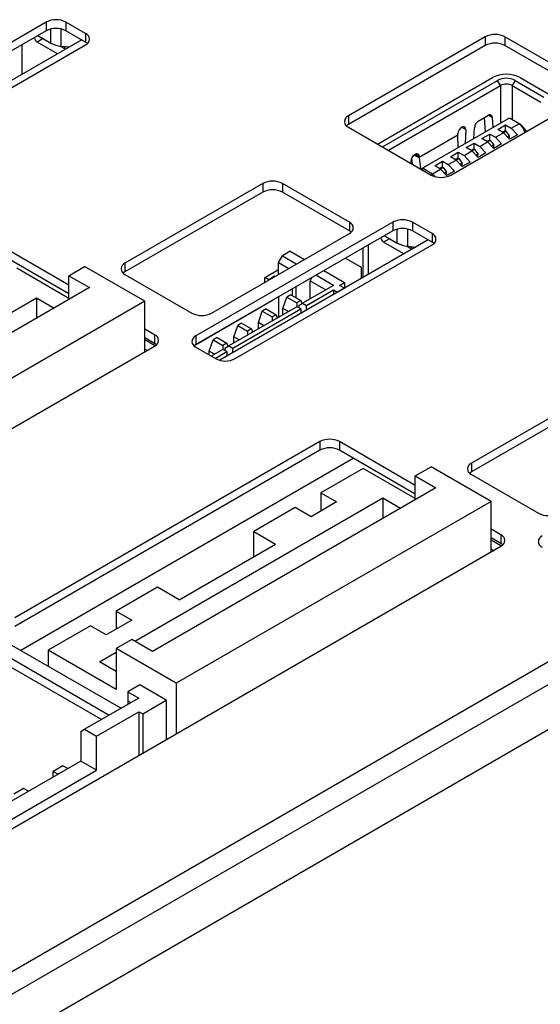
# Model space of a CAD drawing. Header units: millimetres. Extents: x 0 to 594, y 0 to 420.
# Tile 31 of 36: x 536 to 545, y 327 to 345. Entities that reach past the tile are written whole.
import ezdxf

# ---------------------------------------------------------------- set-up
doc = ezdxf.new("R2010")
doc.units = ezdxf.units.MM

msp = doc.modelspace()

# ---------------------------------------------------------------- linework, layer by layer
for p, q in [((536.4802, 344.7747), (532.9447, 342.7337)), ((536.4802, 344.7747), (536.4802, 344.6196)), ((537.1873, 344.5706), (536.8337, 344.7747)), ((536.8337, 344.7747), (536.8337, 344.6196)), ((536.4802, 344.6196), (532.9447, 342.5786)), ((536.3297, 344.5327), (536.5623, 344.3985)), ((536.5623, 344.3985), (536.5623, 344.6511)), ((536.7501, 344.3423), (536.7501, 344.6515)), ((537.1873, 344.4155), (536.8337, 344.6196)), ((537.1873, 344.5706), (537.1873, 344.4155)), ((537.1167, 344.4562), (533.3739, 342.2955)), ((533.6518, 342.3255), (537.1873, 344.3665)), ((536.0471, 343.8387), (536.0471, 344.3696)), ((536.4235, 344.4786), (536.3174, 344.4173)), ((536.6834, 344.2061), (536.3174, 344.4173)), ((544.3644, 344.5094), (541.9072, 343.0909)), ((544.3644, 344.3542), (541.9072, 342.9357)), ((544.3644, 344.5094), (544.3644, 344.3542)), ((546.2029, 343.6522), (544.718, 344.5094)), ((544.718, 344.5094), (544.718, 344.3542)), ((546.2029, 343.497), (544.718, 344.3542)), ((536.8248, 344.2877), (536.725, 344.3453)), ((536.7501, 344.3423), (536.8943, 344.3278)), ((536.8404, 344.3332), (536.7932, 344.306)), ((531.7426, 325.3524), (563.9159, 343.9257)), ((532.0961, 325.1483), (564.2695, 343.7216)), ((542.4306, 342.5847), (544.497, 343.7776)), ((542.5189, 342.5336), (544.5854, 343.7266)), ((544.6384, 343.6347), (544.5854, 343.7266)), ((544.9036, 343.7266), (544.8506, 343.6347)), ((544.9036, 343.7266), (545.4188, 343.4292)), ((544.992, 343.7776), (545.5072, 343.4802)), ((542.625, 342.4724), (544.6384, 343.6347)), ((544.6384, 343.6347), (544.6384, 342.9612)), ((544.8506, 343.6347), (545.3657, 343.3373)), ((544.8506, 343.6347), (544.8506, 343.0224)), ((543.7457, 342.0295), (546.2029, 343.4481)), ((564.623, 343.1092), (532.4497, 324.5359)), ((541.9072, 343.0909), (541.9072, 342.9357)), ((543.2565, 342.1634), (544.7829, 343.0446)), ((544.2407, 342.9968), (544.421, 343.1009)), ((544.3669, 342.8044), (544.3543, 343.0624)), ((544.4916, 343.0645), (544.4249, 343.103)), ((544.4916, 343.0645), (544.5006, 342.8816)), ((544.8122, 343.0446), (544.7829, 343.0446)), ((544.9743, 342.951), (544.8122, 343.0446)), ((544.8329, 342.8693), (544.9743, 342.951)), ((545.0544, 342.8657), (544.9743, 342.951)), ((545.0025, 342.9347), (544.9743, 342.951)), ((541.9072, 342.8868), (543.3922, 342.0295)), ((543.8738, 342.7457), (543.875, 342.7698)), ((544.0162, 342.8423), (543.9417, 342.8853)), ((544.0162, 342.8423), (544.0047, 342.5953)), ((544.1611, 342.6856), (544.1701, 342.8789)), ((544.3061, 342.6836), (544.4475, 342.7652)), ((544.4475, 342.7652), (544.55, 342.706)), ((544.4475, 342.6545), (544.4475, 342.7652)), ((544.55, 342.706), (544.6915, 342.7877)), ((544.5889, 342.8469), (544.7304, 342.9285)), ((544.6915, 342.7877), (544.5889, 342.8469)), ((544.7215, 342.8207), (544.6779, 342.7955)), ((544.7388, 342.8151), (544.6914, 342.7877)), ((544.8011, 342.6711), (544.6915, 342.7877)), ((544.7388, 342.8151), (544.7215, 342.8207)), ((544.7304, 342.9285), (544.8329, 342.8693)), ((544.7304, 342.8178), (544.7304, 342.9285)), ((544.8011, 342.733), (544.7388, 342.8151)), ((544.8329, 342.8693), (544.9425, 342.7528)), ((545.0843, 342.8477), (545.0025, 342.9347)), ((545.0747, 342.7967), (545.0544, 342.8657)), ((545.0843, 342.8477), (545.0544, 342.8657)), ((545.098, 342.8219), (545.0843, 342.8477)), ((545.101, 342.8119), (545.098, 342.8219)), ((543.8738, 342.7457), (543.1794, 342.3447)), ((543.8735, 342.7425), (543.1799, 342.3421)), ((543.8735, 342.7425), (543.8738, 342.7457)), ((543.8762, 342.5211), (543.8735, 342.7425)), ((544.0232, 342.5203), (544.1647, 342.6019)), ((544.1647, 342.6019), (544.2672, 342.5428)), ((544.1647, 342.4913), (544.1647, 342.6019)), ((544.2672, 342.5428), (544.4086, 342.6244)), ((544.4086, 342.6244), (544.3061, 342.6836)), ((544.4387, 342.6574), (544.395, 342.6322)), ((544.4559, 342.6518), (544.4085, 342.6244)), ((544.5182, 342.5078), (544.4086, 342.6244)), ((544.4387, 342.6574), (544.4559, 342.6518)), ((544.4559, 342.6518), (544.5183, 342.5697)), ((544.6596, 342.5895), (544.5182, 342.5078)), ((544.55, 342.706), (544.6596, 342.5895)), ((544.8011, 342.733), (544.7634, 342.7112)), ((544.9425, 342.7528), (544.8011, 342.6711)), ((543.1783, 342.3676), (543.1115, 342.4061)), ((543.7404, 342.357), (543.8818, 342.4387)), ((543.8818, 342.4387), (543.9844, 342.3795)), ((543.8818, 342.328), (543.8818, 342.4387)), ((543.9844, 342.3795), (544.1258, 342.4611)), ((544.1258, 342.4611), (544.0232, 342.5203)), ((544.1558, 342.4941), (544.1122, 342.4689)), ((544.1731, 342.4885), (544.1257, 342.4612)), ((544.2354, 342.3446), (544.1258, 342.4611)), ((544.1558, 342.4941), (544.1731, 342.4885)), ((544.1731, 342.4885), (544.2354, 342.4064)), ((544.2354, 342.4064), (544.1977, 342.3846)), ((544.3768, 342.4262), (544.2354, 342.3446)), ((544.2672, 342.5428), (544.3768, 342.4262)), ((544.5183, 342.5697), (544.4805, 342.5479)), ((543.0392, 342.2333), (543.037, 342.2771)), ((543.0593, 342.2217), (543.0475, 342.3307)), ((543.0868, 342.3883), (543.1799, 342.3421)), ((543.1794, 342.3447), (543.0936, 342.3943)), ((543.1783, 342.3676), (543.1794, 342.3447)), ((543.1794, 342.3447), (543.1799, 342.3421)), ((543.1799, 342.3421), (543.2016, 342.1395)), ((543.4576, 342.1937), (543.599, 342.2754)), ((543.599, 342.1647), (543.599, 342.2754)), ((543.599, 342.2754), (543.7015, 342.2162)), ((543.7015, 342.2162), (543.8429, 342.2978)), ((543.8429, 342.2978), (543.7404, 342.357)), ((543.873, 342.3309), (543.8294, 342.3057)), ((543.8903, 342.3252), (543.8428, 342.2979)), ((543.9525, 342.1813), (543.8429, 342.2978)), ((543.873, 342.3309), (543.8903, 342.3252)), ((543.8903, 342.3252), (543.9526, 342.2431)), ((543.9526, 342.2431), (543.9149, 342.2213)), ((544.094, 342.2629), (543.9525, 342.1813)), ((543.9844, 342.3795), (544.094, 342.2629)), ((543.2084, 342.1356), (543.2565, 342.1634)), ((543.2565, 342.1465), (543.2329, 342.1215)), ((543.2565, 342.1634), (543.2565, 342.1465)), ((543.2565, 342.1465), (543.4187, 342.0529)), ((543.4187, 342.0529), (543.3986, 342.026)), ((543.4187, 342.0529), (543.5601, 342.1345)), ((543.4187, 342.0529), (543.4691, 341.9993)), ((543.5601, 342.1345), (543.4576, 342.1937)), ((543.5901, 342.1676), (543.5465, 342.1424)), ((543.6074, 342.162), (543.56, 342.1346)), ((543.6697, 342.018), (543.5601, 342.1345)), ((543.5901, 342.1676), (543.6074, 342.162)), ((543.6074, 342.162), (543.6698, 342.0798)), ((543.6698, 342.0798), (543.632, 342.0581)), ((543.8111, 342.0996), (543.6697, 342.018)), ((543.7015, 342.2162), (543.8111, 342.0996)), ((540.3693, 341.8765), (537.8944, 340.4478)), ((540.3693, 341.8765), (540.3693, 341.7213)), ((541.9249, 341.1825), (540.7228, 341.8765)), ((540.7228, 341.8765), (540.7228, 341.7213)), ((540.3693, 341.7213), (537.8944, 340.2926)), ((541.9249, 341.0274), (540.7228, 341.7213)), ((542.7027, 341.1825), (539.1672, 339.1415)), ((541.9249, 341.1825), (541.9249, 341.0274)), ((542.7027, 341.1825), (542.7027, 341.0274)), ((543.4098, 340.9784), (543.0563, 341.1825)), ((543.0563, 341.1825), (543.0563, 341.0274)), ((542.7027, 341.0274), (539.1672, 338.9864)), ((542.7848, 340.8063), (542.7848, 341.0589)), ((542.9726, 340.7501), (542.9726, 341.0593)), ((543.4098, 340.8233), (543.0563, 341.0274)), ((536.8868, 340.0498), (535.5256, 340.8356)), ((539.45, 339.5497), (541.9249, 340.9784)), ((543.3393, 340.864), (539.5965, 338.7033)), ((542.646, 340.8864), (542.5399, 340.8251)), ((542.9059, 340.6139), (542.5399, 340.8251)), ((542.5523, 340.9405), (542.7848, 340.8063)), ((543.4098, 340.9784), (543.4098, 340.8233)), ((536.8868, 339.8946), (535.5256, 340.6804)), ((539.8743, 338.7333), (543.4098, 340.7743)), ((540.8642, 340.6598), (540.7228, 340.5782)), ((540.8642, 340.6598), (541.1186, 340.513)), ((542.1671, 340.7182), (542.1671, 340.1874)), ((542.2696, 340.2465), (542.2696, 340.7774)), ((543.0474, 340.6955), (542.9476, 340.7531)), ((542.9726, 340.7501), (543.1169, 340.7356)), ((543.063, 340.741), (543.0157, 340.7138)), ((540.6521, 340.4557), (540.7228, 340.5782)), ((540.7228, 340.5782), (540.9703, 340.4353)), ((541.854, 340.5374), (542.137, 340.3741)), ((536.8868, 339.813), (535.9499, 340.3539)), ((536.8868, 340.2213), (537.1696, 340.3846)), ((538.248, 339.7621), (537.1696, 340.3846)), ((537.8944, 340.4478), (537.8944, 340.2926)), ((540.4046, 340.1903), (540.6521, 340.3332)), ((540.6521, 340.4557), (540.8358, 340.3497)), ((540.6521, 340.2437), (540.6521, 340.4557)), ((540.9634, 340.4234), (540.9703, 340.4353)), ((540.9703, 340.4353), (540.9772, 340.4313)), ((540.9703, 340.4273), (540.9703, 340.4353)), ((541.4652, 340.3129), (541.8365, 340.0986)), ((542.137, 340.3741), (542.137, 340.17)), ((536.8868, 340.2213), (537.258, 340.007)), ((536.8868, 339.7927), (536.8868, 340.2213)), ((537.8944, 340.2437), (539.0965, 339.5497)), ((540.4753, 340.1495), (540.4046, 340.1903)), ((540.4046, 340.1008), (540.4046, 340.1903)), ((540.5814, 340.2108), (540.4753, 340.1495)), ((540.4753, 340.1495), (540.4788, 340.1436)), ((540.5848, 340.2048), (540.5814, 340.2108)), ((540.5883, 340.2068), (540.5814, 340.2108)), ((541.2533, 340.1906), (541.2178, 340.1292)), ((541.2178, 340.1292), (541.5006, 339.9659)), ((541.2178, 339.8026), (541.2178, 340.1292)), ((541.6421, 340.0475), (541.3237, 340.2313)), ((537.258, 340.007), (532.1668, 337.0679)), ((540.8996, 339.9865), (540.8996, 339.8638)), ((540.9703, 339.823), (540.9703, 340.0273)), ((541.6421, 340.0475), (541.0852, 339.7261)), ((541.1559, 339.6853), (541.6421, 339.9659)), ((541.6421, 339.9659), (541.6421, 339.8843)), ((541.6421, 339.9659), (541.7128, 339.9251)), ((541.7128, 339.9251), (541.8365, 339.9965)), ((541.7481, 340.0475), (541.8365, 340.0986)), ((541.8365, 339.9965), (541.7481, 340.0475)), ((541.8365, 340.0986), (541.8365, 339.9965)), ((531.8487, 337.2516), (536.3034, 339.8232)), ((538.248, 339.7621), (532.5911, 336.4965)), ((536.3034, 339.8232), (536.6215, 339.6396)), ((536.3034, 339.8232), (536.3034, 339.4559)), ((538.248, 338.8558), (538.248, 339.7621)), ((539.1583, 338.981), (540.546, 339.7821)), ((540.546, 339.7821), (540.5459, 339.7823)), ((540.546, 339.7821), (540.546, 339.7824)), ((540.6521, 339.8436), (540.6521, 339.476)), ((540.7317, 339.6342), (540.8024, 339.8383)), ((540.8731, 339.8791), (540.8024, 339.8383)), ((540.8024, 339.8383), (540.9792, 339.7362)), ((540.8731, 339.8791), (541.0499, 339.7771)), ((541.0499, 339.7771), (540.9792, 339.7362)), ((541.0499, 339.7771), (541.0705, 339.7176)), ((540.9792, 339.6648), (539.7594, 338.9607)), ((539.8301, 338.9199), (541.0499, 339.624)), ((540.2897, 339.379), (540.3604, 339.5832)), ((540.4311, 339.624), (540.3604, 339.5832)), ((540.3604, 339.5832), (540.5372, 339.4811)), ((540.4311, 339.624), (540.6079, 339.5219)), ((540.8288, 339.5781), (540.7317, 339.6342)), ((540.7317, 339.522), (540.7317, 339.6342)), ((540.9792, 339.7362), (540.9792, 339.6648)), ((541.0499, 339.624), (540.9792, 339.6648)), ((541.0145, 339.6852), (541.0852, 339.7261)), ((541.0145, 339.6852), (541.0145, 339.6444)), ((541.0499, 339.624), (541.0499, 339.5424)), ((541.0852, 339.7261), (541.1559, 339.6853)), ((541.1559, 339.6036), (541.1559, 339.6853)), ((540.6079, 339.5219), (540.5372, 339.4811)), ((540.5372, 339.4811), (540.5372, 339.4097)), ((540.6079, 339.5219), (540.6285, 339.4624)), ((538.4247, 339.1619), (538.248, 339.264)), ((539.8478, 339.1239), (539.9185, 339.328)), ((539.9892, 339.3689), (539.9185, 339.328)), ((539.9185, 339.328), (540.0953, 339.226)), ((539.9892, 339.3689), (540.166, 339.2668)), ((540.166, 339.2668), (540.0953, 339.226)), ((540.0953, 339.226), (540.0953, 339.1546)), ((540.166, 339.2668), (540.1866, 339.2073)), ((540.3869, 339.3229), (540.2897, 339.379)), ((540.2897, 339.2668), (540.2897, 339.379)), ((538.4247, 339.0068), (538.248, 339.1088)), ((538.4247, 338.9658), (538.248, 339.0678)), ((538.4247, 339.1619), (538.4247, 339.0068)), ((539.1672, 339.1415), (539.1672, 338.9864)), ((539.4058, 338.8688), (539.4765, 339.0729)), ((539.5473, 339.1137), (539.4765, 339.0729)), ((539.4765, 339.0729), (539.6533, 338.9709)), ((539.5473, 339.1137), (539.724, 339.0117)), ((539.9449, 339.0678), (539.8478, 339.1239)), ((539.8478, 339.0117), (539.8478, 339.1239)), ((524.2826, 330.7937), (538.4247, 338.9578)), ((538.2902, 338.8802), (538.248, 338.9046)), ((538.4315, 338.9619), (538.4247, 338.9658)), ((538.4247, 338.9658), (538.4315, 338.9619)), ((539.1672, 338.9374), (539.5207, 338.7333)), ((539.6533, 338.8995), (539.4431, 338.7781)), ((539.724, 339.0117), (539.6533, 338.9709)), ((539.6533, 338.9709), (539.6533, 338.8995)), ((539.724, 338.8586), (539.6533, 338.8995)), ((539.6887, 338.9199), (539.7594, 338.9607)), ((539.6887, 338.9199), (539.6887, 338.879)), ((539.724, 339.0117), (539.7446, 338.9522)), ((539.7594, 338.9607), (539.8301, 338.9199)), ((539.8301, 338.8382), (539.8301, 338.9199)), ((539.503, 338.8127), (539.4058, 338.8688)), ((539.4058, 338.7996), (539.4058, 338.8688)), ((539.5138, 338.7373), (539.724, 338.8586)), ((539.724, 338.8586), (539.724, 338.777)), ((546.5918, 338.2843), (544.1169, 336.8556)), ((546.5918, 338.1291), (544.1169, 336.7004)), ((541.3946, 337.2434), (535.9145, 334.0798)), ((541.3946, 337.2434), (541.3946, 337.0882)), ((543.1093, 336.4576), (541.7481, 337.2434)), ((541.7481, 337.2434), (541.7481, 337.0882)), ((541.3946, 337.0882), (535.9145, 333.9246)), ((536.0208, 333.4959), (541.9958, 336.9452)), ((543.1093, 336.3024), (541.7481, 337.0882)), ((542.1724, 336.7617), (541.4123, 336.3228)), ((543.1093, 336.2208), (542.1724, 336.7617)), ((543.1093, 336.6291), (543.3922, 336.7924)), ((544.4705, 336.1699), (543.3922, 336.7924)), ((544.1169, 336.8556), (544.1169, 336.7004)), ((543.1093, 336.6291), (543.4805, 336.4148)), ((543.1093, 336.2005), (543.1093, 336.6291)), ((544.1169, 336.6515), (545.319, 335.9575)), ((543.4805, 336.4148), (538.3894, 333.4757)), ((538.0713, 333.6594), (542.5259, 336.231)), ((541.4123, 336.3228), (541.6951, 336.1596)), ((541.4123, 336.3228), (541.4123, 335.9963)), ((542.5259, 336.231), (542.844, 336.0474)), ((542.5259, 336.231), (542.5259, 335.8637)), ((544.4705, 336.1699), (538.8136, 332.9043)), ((540.9526, 336.0575), (540.2102, 335.6289)), ((541.2355, 335.8942), (540.9526, 336.0575)), ((541.6951, 336.1596), (541.2355, 335.8942)), ((544.4705, 335.2636), (544.4705, 336.1699)), ((540.2102, 335.6289), (540.5991, 335.4044)), ((540.2102, 335.1799), (540.2102, 335.6289)), ((544.6473, 335.5697), (544.4705, 335.6718)), ((544.6473, 335.4146), (544.4705, 335.5166)), ((544.6473, 335.5697), (544.6473, 335.4146)), ((530.5051, 327.2015), (544.6473, 335.3656)), ((538.8667, 334.4043), (540.5991, 335.4044)), ((544.6473, 335.3736), (544.4705, 335.4756)), ((544.654, 335.3697), (544.6473, 335.3736)), ((544.6473, 335.3736), (544.654, 335.3697)), ((544.5128, 335.288), (544.4705, 335.3124)), ((538.4778, 334.6288), (537.7353, 334.2002)), ((538.8667, 334.4043), (538.4778, 334.6288)), ((537.7353, 334.2002), (538.0181, 334.0369)), ((537.7353, 334.2002), (537.7353, 333.8736)), ((537.2757, 333.9349), (536.5155, 333.496)), ((537.5585, 333.7716), (537.2757, 333.9349)), ((538.0181, 334.0369), (537.5585, 333.7716)), ((535.8261, 333.6083), (537.8236, 332.4552)), ((538.0181, 333.6901), (537.7353, 333.5268)), ((538.3894, 333.4757), (538.0181, 333.6901)), ((535.614, 333.4858), (537.6115, 332.3327)), ((537.7353, 332.7919), (536.5155, 333.496)), ((536.5155, 333.496), (536.5155, 333.2103)), ((537.4348, 333.2919), (537.7353, 333.4654)), ((538.8136, 332.9043), (537.7353, 333.5268)), ((537.7353, 333.5268), (537.7353, 332.7919)), ((537.47, 332.251), (535.5433, 333.3633)), ((537.7353, 333.1184), (537.4348, 333.2919)), ((538.1596, 332.8736), (537.9474, 332.7512)), ((538.6369, 332.5981), (538.1596, 332.8736)), ((538.8136, 332.9043), (538.8136, 331.9979)), ((537.9474, 332.7512), (538.1419, 332.6389)), ((537.9474, 332.7512), (537.9474, 332.5879)), ((538.1419, 332.6389), (537.1696, 332.0776)), ((537.9474, 332.5879), (538.0005, 332.5572)), ((537.9474, 332.5879), (537.9474, 332.5266)), ((538.2126, 332.3532), (538.6369, 332.5981)), ((538.6369, 332.5981), (538.6369, 331.8959)), ((537.3817, 331.9552), (538.1419, 332.394)), ((538.1419, 332.394), (538.1419, 331.6101)), ((538.1419, 332.394), (538.2126, 332.3532)), ((538.2126, 332.3532), (538.2126, 331.651)), ((537.0989, 332.0368), (537.1696, 332.0776)), ((537.0989, 332.0368), (537.0989, 331.506)), ((537.1696, 332.0776), (537.3817, 331.9552)), ((537.3817, 331.3427), (537.3817, 331.9552)), ((537.0989, 331.506), (535.0129, 330.3018)), ((537.3817, 331.3427), (537.0989, 331.506)), ((535.0129, 329.9753), (537.3817, 331.3427)), ((536.7807, 331.4243), (536.6039, 331.3222)), ((536.6039, 331.3222), (536.6922, 331.2713)), ((536.6039, 331.2203), (536.6039, 331.3222)), ((536.869, 331.3733), (536.7807, 331.4243)), ((536.0736, 331.0161), (535.8968, 330.914)), ((536.1619, 330.9651), (536.0736, 331.0161))]:
    msp.add_line(p, q)
at = {"flags": 128}
for points in [[(537.2213, 344.391), (537.2184, 344.3936), (537.1873, 344.4155)], [(541.9072, 342.9357), (541.8761, 342.9139), (541.8732, 342.9113)], [(544.0162, 342.8423), (544.0123, 342.8716), (543.9982, 342.8909), (543.9762, 342.8973), (543.9495, 342.8898), (543.9221, 342.8696), (543.8984, 342.8396), (543.8818, 342.8046), (543.875, 342.7698)], [(543.037, 342.2771), (543.0409, 342.3109), (543.055, 342.3464), (543.077, 342.3783), (543.1038, 342.4016), (543.1311, 342.4129), (543.1548, 342.4104), (543.1714, 342.3945), (543.1783, 342.3676)], [(541.9589, 341.0029), (541.956, 341.0055), (541.9249, 341.0274)], [(543.4439, 340.7988), (543.4409, 340.8014), (543.4098, 340.8233)], [(537.8944, 340.2926), (537.8633, 340.2707), (537.8604, 340.2681)], [(538.4588, 338.9823), (538.4558, 338.9849), (538.4247, 339.0068)], [(539.1672, 338.9864), (539.1361, 338.9645), (539.1331, 338.9619)], [(544.1169, 336.7004), (544.0858, 336.6786), (544.0829, 336.6759)], [(544.6813, 335.3901), (544.6784, 335.3927), (544.6473, 335.4146)]]:
    msp.add_lwpolyline(points, dxfattribs=at)
for centre, radius, start, end in [((536.657, 344.4336), 0.3842, 62.60913, 117.39093), ((536.657, 344.2784), 0.3842, 62.60913, 117.39093), ((537.1486, 344.4686), 0.1092, 290.78222, 69.21759), ((544.5412, 344.1682), 0.3842, 62.60918, 117.39045), ((536.3814, 344.516), 0.1176, 189.96211, 237.04328), ((536.7893, 344.815), 0.4743, 241.40872, 265.26069), ((544.5412, 344.0131), 0.3842, 62.60918, 117.39045), ((544.7445, 343.2999), 0.538, 62.60969, 117.39022), ((544.7445, 343.4195), 0.3458, 62.61004, 117.38996), ((544.7445, 343.43), 0.2306, 62.60937, 117.39043), ((541.946, 342.9888), 0.1092, 110.78428, 249.21535), ((544.3244, 342.8666), 0.1548, 122.73852, 175.44275), ((544.4486, 343.0679), 0.0431, 355.55464, 129.88657), ((544.7054, 342.7217), 0.0964, 334.558, 6.73631), ((544.1418, 342.3948), 0.0944, 334.20858, 7.08573), ((544.4247, 342.558), 0.0944, 334.20858, 7.08573), ((543.859, 342.2315), 0.0944, 334.20858, 7.08573), ((543.5761, 342.0682), 0.0944, 334.20858, 7.08573), ((540.546, 341.5353), 0.3843, 62.60964, 117.39048), ((543.5689, 342.3707), 0.3843, 242.61031, 297.38969), ((540.546, 341.3802), 0.3843, 62.60964, 117.39048), ((541.8862, 341.0805), 0.1092, 290.78357, 69.21643), ((542.8795, 340.8414), 0.3842, 62.60917, 117.39083), ((542.8795, 340.6862), 0.3842, 62.60917, 117.39083), ((542.6039, 340.9238), 0.1176, 189.962, 237.0435), ((543.3711, 340.8764), 0.1092, 290.78214, 69.21749), ((543.0118, 341.2228), 0.4743, 241.40884, 265.2606), ((537.9331, 340.3457), 0.1092, 110.78265, 249.21698), ((539.2733, 339.8909), 0.3843, 242.60949, 297.39051), ((538.386, 339.0599), 0.1092, 290.78374, 69.21774), ((539.2059, 339.0395), 0.1092, 110.78458, 249.21542), ((539.6975, 339.0745), 0.3843, 242.61029, 297.38983), ((541.5714, 336.9022), 0.3843, 62.6092, 117.39031), ((541.5714, 336.747), 0.3843, 62.6092, 117.39031), ((544.1557, 336.7535), 0.1092, 110.78291, 249.21709), ((545.4958, 336.2987), 0.3843, 242.60957, 297.39043), ((544.6085, 335.4677), 0.1092, 290.7839, 69.21758), ((545.4285, 335.4473), 0.1092, 110.78473, 249.21527)]:
    msp.add_arc(centre, radius, start, end)

doc.saveas('drawing.dxf')
